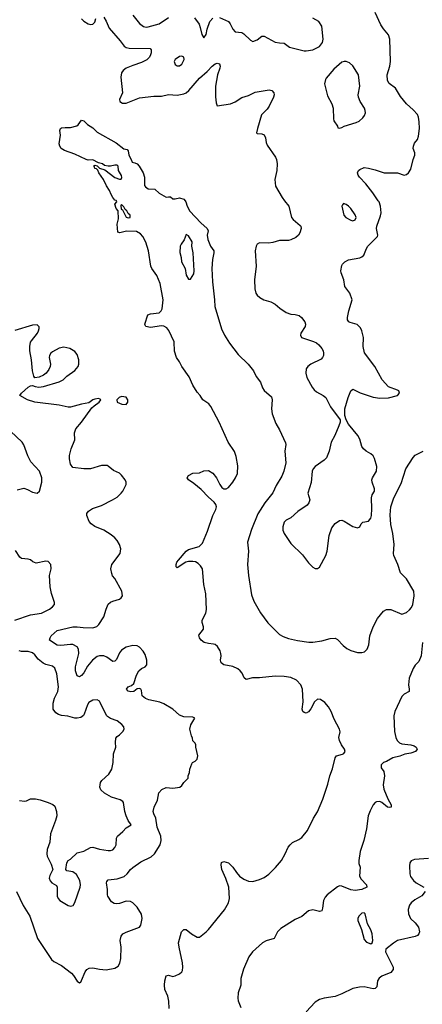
# Model space of a CAD drawing. Header units: inches. Extents: x 1839270 to 1929235, y 762242 to 910350.
# Tile 238 of 256: x 1852374 to 1855993, y 872778 to 881626. Entities that reach past the tile are written whole.
import ezdxf

# ---------------------------------------------------------------- set-up
doc = ezdxf.new("R2010")
doc.units = ezdxf.units.IN
doc.header["$MEASUREMENT"] = 0
doc.layers.add('B8857', color=7, linetype='Continuous')
doc.layers.add('B8858', color=7, linetype='Continuous')

msp = doc.modelspace()

# ---------------------------------------------------------------- linework, layer by layer
at = {"layer": 'B8857', "color": 5}
for points, elevation in [([(1853718.6, 872741.4), (1853714, 872806), (1853704.1, 872850), (1853679.3, 872910), (1853674.6, 872950), (1853677.2, 872990), (1853690, 873034.9), (1853710, 873039.5), (1853750, 873028.2), (1853770, 873032.2), (1853810, 873052.4), (1853830, 873068.2), (1853837.4, 873082.6), (1853840.8, 873110), (1853836.1, 873150), (1853806, 873290), (1853802.7, 873330), (1853827.6, 873430), (1853850, 873448.9), (1853870, 873448.5), (1853918, 873410), (1853970, 873381.6), (1853990, 873381.6), (1854050, 873429.1), (1854070, 873450.2), (1854214.6, 873625.4), (1854251.6, 873690), (1854258.8, 873730), (1854252.4, 873830), (1854227.9, 873907.9), (1854189.9, 873990), (1854183.5, 874030), (1854187.2, 874052.8), (1854210, 874061.7), (1854252, 874050), (1854290, 874010.3), (1854321.5, 873961.5), (1854350, 873928.8), (1854390, 873901.1), (1854430, 873885.3), (1854470, 873882.8), (1854530, 873898.5), (1854570, 873916.6), (1854612.5, 873947.5), (1854672.8, 874007.2), (1854726.4, 874070), (1854761.5, 874130), (1854788.2, 874190), (1854804.2, 874210), (1854827.5, 874232.5), (1854882, 874258), (1854910, 874277.6), (1854959.8, 874340.2), (1855015.2, 874450), (1855051.4, 874508.6), (1855098.8, 874621.2), (1855143.2, 874756.8), (1855160.4, 874830), (1855185.7, 874894.3), (1855208.6, 874991.4), (1855222, 875010), (1855275, 875025), (1855287.3, 875032.7), (1855299.7, 875050), (1855294.8, 875070), (1855266.6, 875110), (1855247.6, 875150), (1855243.7, 875176.3), (1855253.4, 875226.6), (1855249.5, 875250), (1855201.1, 875341.1), (1855173, 875410), (1855149.7, 875450), (1855117.4, 875490), (1855077.8, 875517.8), (1855050, 875519.1), (1855024.4, 875495.6), (1854990, 875432.7), (1854970, 875406.6), (1854950, 875395.1), (1854930, 875399.3), (1854919.3, 875410), (1854912.7, 875430), (1854922.7, 875497.3), (1854916.8, 875610), (1854902, 875650), (1854863.4, 875690), (1854810, 875713.9), (1854750, 875722.3), (1854670, 875725.6), (1854530, 875711.9), (1854468, 875712), (1854410, 875697.7), (1854390.5, 875710.5), (1854372.4, 875752.4), (1854355.1, 875775.1), (1854333.4, 875793.4), (1854290, 875814), (1854209.4, 875830), (1854185.8, 875845.8), (1854178, 875870), (1854184.4, 875910), (1854182.6, 875930), (1854175.4, 875955.4), (1854153, 875993), (1854130, 876009.9), (1854114.9, 876014.9), (1854070, 876019.7), (1854033.1, 876030), (1854005.4, 876050), (1853989.9, 876070), (1853985.4, 876094.6), (1854026.2, 876150), (1854027.4, 876170), (1854015.1, 876210), (1854014.3, 876230), (1854047.6, 876292.4), (1854054.5, 876325.5), (1854046.1, 876466.1), (1854029.8, 876550), (1854015.6, 876690), (1853999.1, 876719.1), (1853979.2, 876739.2), (1853953.1, 876753.1), (1853930, 876758), (1853890, 876758.6), (1853868.7, 876751.3), (1853790, 876699.3), (1853779.3, 876710), (1853778.9, 876730), (1853786.6, 876750), (1853801.4, 876770), (1853870, 876851), (1853890, 876864.6), (1853988.3, 876891.7), (1854018.2, 876921.8), (1854062.6, 877030), (1854110, 877170.7), (1854136.3, 877223.7), (1854141.5, 877250), (1854136.8, 877270), (1854123.1, 877290), (1854070, 877335.8), (1854004.2, 877404.2), (1853938.4, 877458.4), (1853891.8, 877490), (1853878.4, 877510), (1853892.3, 877530), (1853929, 877550), (1853990, 877552.7), (1854030, 877570.7), (1854070, 877574), (1854110, 877550.5), (1854144.4, 877510), (1854171.5, 877450), (1854190, 877423.7), (1854210, 877410.3), (1854230, 877408.9), (1854250, 877421.7), (1854290, 877471.5), (1854315, 877510), (1854331.5, 877548.5), (1854335.8, 877615.8), (1854320, 877700), (1854305.1, 877745.1), (1854247.2, 877830), (1854165.7, 878010), (1854092.9, 878150), (1854072.9, 878172.9), (1854020.6, 878210), (1853996.1, 878250), (1853970, 878280.2), (1853930, 878342.6), (1853896.1, 878416.1), (1853830.6, 878510), (1853811.6, 878551.6), (1853783.6, 878590), (1853766.5, 878646.5), (1853761.5, 878730), (1853714.5, 878834.5), (1853695.8, 878855.8), (1853670, 878870.9), (1853650, 878874.8), (1853550, 878859.4), (1853508.9, 878868.9), (1853501.7, 878881.7), (1853499.6, 878890), (1853526.3, 878973.7), (1853550, 878983.7), (1853628, 878992), (1853646, 879010), (1853653.1, 879026.9), (1853662.2, 879110), (1853635.9, 879255.9), (1853607.1, 879327.1), (1853560.7, 879390), (1853551.8, 879410), (1853531.1, 879550), (1853506.6, 879626.6), (1853479.3, 879679.3), (1853460.7, 879700.7), (1853423.6, 879723.6), (1853332.6, 879727.4), (1853274, 879710), (1853256.4, 879716.4), (1853249.2, 879790), (1853263.1, 879836.9), (1853258, 879910), (1853242, 879930), (1853229, 879970), (1853246, 879990), (1853242.7, 880000)], 580), ([(1853860, 880000), (1853867.2, 879990), (1853879.6, 879950), (1853904.7, 879904.7), (1854000.8, 879800.8), (1854057.6, 879750), (1854068.5, 879730), (1854058, 879690), (1854065.2, 879650), (1854090, 879590.5), (1854118.4, 879550), (1854119.5, 879530), (1854106.3, 879470), (1854099.7, 879390), (1854106.3, 879270), (1854125.4, 879110), (1854128.2, 879050), (1854186.9, 878846.9), (1854216.3, 878790), (1854260.8, 878720.8), (1854336.8, 878616.8), (1854428.1, 878530), (1854475.3, 878470), (1854501, 878421), (1854537.6, 878370), (1854557, 878317), (1854572.8, 878292.8), (1854637.7, 878237.7), (1854643.5, 878210), (1854637.2, 878130), (1854644.6, 878084.6), (1854677.8, 877997.8), (1854710, 877940.7), (1854763.6, 877823.6), (1854766, 877810), (1854757.7, 877750), (1854764.8, 877644.8), (1854749.3, 877570), (1854730, 877525.4), (1854680.5, 877439.5), (1854650, 877375.8), (1854576.9, 877283.1), (1854514.4, 877185.6), (1854456.2, 877043.8), (1854422.7, 876930), (1854429.3, 876850), (1854420.6, 876730), (1854429.3, 876630), (1854457.2, 876457.2), (1854479.5, 876399.5), (1854537, 876297), (1854605, 876205), (1854710, 876101.8), (1854743, 876083), (1854790, 876065.2), (1854870, 876048.2), (1854973.7, 876033.7), (1855010, 876033.7), (1855090, 876044.6), (1855165.2, 876065.2), (1855210, 876067.7), (1855230, 876056.3), (1855282.6, 876002.6), (1855315.8, 875975.8), (1855350, 875958.7), (1855410, 875938.4), (1855450, 875938), (1855474, 875946), (1855497.2, 875970), (1855512, 876008), (1855521.3, 876090), (1855551.1, 876170), (1855590, 876245.3), (1855643, 876310), (1855670, 876324.6), (1855710, 876324.6), (1855810, 876284.2), (1855850, 876299.2), (1855876.9, 876323.1), (1855895.9, 876344.1), (1855908.8, 876370), (1855919, 876450), (1855916.5, 876490), (1855850, 876601.3), (1855795.6, 876655.6), (1855774, 876730), (1855737.2, 876810), (1855733.1, 876830), (1855741.2, 876910), (1855728.1, 877010), (1855709.1, 877090), (1855703, 877177), (1855710, 877247.7), (1855736.8, 877330), (1855801.6, 877458.4), (1855845.6, 877590), (1855910, 877691.5), (1855928.2, 877711.8), (1856002, 877750)], 580), ([(1854754.4, 880000), (1854792, 879950), (1854817.8, 879850), (1854832.8, 879830), (1854896.2, 879776.2), (1854901.3, 879770), (1854904.2, 879750), (1854891.6, 879710), (1854878.7, 879690), (1854855.8, 879670), (1854810, 879646.6), (1854790, 879641.8), (1854710, 879641.6), (1854650, 879623.8), (1854610, 879617.6), (1854530, 879622.6), (1854510, 879609.5), (1854500.3, 879590), (1854490.3, 879550), (1854500.3, 879410), (1854484, 879290), (1854486.8, 879206.8), (1854495.6, 879170), (1854508.9, 879150), (1854531.8, 879130), (1854568.9, 879108.9), (1854630.1, 879090.1), (1854671, 879071), (1854713.3, 879033.3), (1854770, 878993.8), (1854810, 878980.8), (1854850, 878978.3), (1854886.8, 878966.8), (1854906.4, 878950), (1854938, 878910), (1854943.8, 878890), (1854940.4, 878870), (1854902, 878810), (1854898.8, 878790), (1854906.8, 878770), (1855014.5, 878734.5), (1855041.6, 878721.6), (1855063.4, 878703.4), (1855090.2, 878670.2), (1855102, 878650), (1855104.9, 878630), (1855103.9, 878610), (1855095.8, 878590), (1855083.8, 878576.2), (1854989.7, 878530.3), (1854964.7, 878510), (1854950.2, 878490), (1854946.8, 878450), (1854955.8, 878410), (1855003.1, 878323.1), (1855020.4, 878300.4), (1855042.7, 878282.7), (1855103, 878250), (1855124.4, 878230), (1855167.8, 878147.7), (1855256, 878030), (1855256, 878010), (1855243.4, 877976.6), (1855206, 877890), (1855173.7, 877830), (1855155.3, 877750), (1855130.3, 877690), (1855110, 877666.9), (1855030.3, 877610), (1855012.9, 877590), (1855002.8, 877570), (1854994.2, 877465.8), (1854965, 877370), (1854980.7, 877310), (1854974.3, 877285.7), (1854956.5, 877263.5), (1854874.7, 877205.3), (1854810, 877151), (1854770, 877129.7), (1854751.8, 877110), (1854738.7, 877070), (1854739.5, 877039.5), (1854750.4, 877010), (1854810, 876918.8), (1854915.8, 876815.8), (1854970, 876744.4), (1855010, 876706), (1855030, 876693.4), (1855050, 876693.4), (1855070, 876707.7), (1855126, 876810), (1855137.4, 876850), (1855155.3, 876990), (1855180.9, 877059.1), (1855210, 877099.3), (1855250, 877126), (1855270, 877128.2), (1855290, 877120.4), (1855370, 877071.8), (1855410, 877060.3), (1855430, 877068.7), (1855444.9, 877095.1), (1855459.6, 877110), (1855510, 877120.7), (1855530, 877147.2), (1855535.8, 877170), (1855540.4, 877230), (1855536.1, 877330), (1855542.9, 877357.1), (1855562, 877390), (1855564, 877410), (1855541.7, 877470), (1855540.5, 877490), (1855546.6, 877510), (1855581.3, 877570), (1855583.5, 877610), (1855563.5, 877683.5), (1855550, 877706.6), (1855530, 877724.7), (1855487.7, 877747.7), (1855464.7, 877770), (1855450.8, 877790.8), (1855430, 877857.2), (1855412.8, 877890), (1855329, 877990), (1855308.7, 878030), (1855297.2, 878070), (1855297, 878130), (1855325.1, 878230), (1855350, 878291.3), (1855370, 878307.3), (1855433, 878273), (1855550, 878234.3), (1855610, 878224.2), (1855690, 878227.7), (1855770, 878248), (1855789.2, 878270), (1855781.2, 878290), (1855770, 878297), (1855690, 878326.6), (1855631.1, 878391.1), (1855565.1, 878510), (1855474, 878634), (1855462.8, 878690), (1855463.5, 878770), (1855450, 878829.3), (1855438, 878858), (1855408.1, 878888.1), (1855344.8, 878904.8), (1855332, 878912), (1855319.3, 878930), (1855319.4, 878950), (1855333.5, 879010), (1855362, 879110), (1855340.4, 879170), (1855298, 879230), (1855287.6, 879290), (1855263.9, 879350), (1855261, 879370), (1855270, 879418), (1855274.5, 879430), (1855295.1, 879450), (1855330, 879467.4), (1855430, 879485.5), (1855450, 879493.8), (1855468.4, 879510), (1855490.8, 879570), (1855502.7, 879590), (1855590, 879678), (1855594.4, 879690), (1855581.4, 879750), (1855583.4, 879770), (1855617, 879863), (1855622.2, 879890), (1855617.8, 879950), (1855603.9, 879990), (1855597.1, 880000)], 620), ([(1852346.4, 873790), (1852405.5, 873665.5), (1852465.3, 873570), (1852532.8, 873370), (1852634.8, 873214.8), (1852660.5, 873180.5), (1852681.4, 873161.4), (1852750, 873127.7), (1852838.6, 873058.6), (1852857.7, 873037.7), (1852890, 872986), (1852910, 872971.3), (1852922, 872978), (1852930, 872992), (1852962.4, 873070), (1852978.7, 873090), (1852998.2, 873101.8), (1853030, 873105.8), (1853092.5, 873092.5), (1853151.3, 873088.7), (1853230, 873101.1), (1853258.8, 873121.2), (1853273.4, 873146.6), (1853281.6, 873190), (1853286.9, 873290), (1853278.2, 873350), (1853285.1, 873390), (1853302.4, 873410), (1853330, 873425.5), (1853449.5, 873470), (1853462, 873490), (1853475.6, 873550), (1853468.8, 873588.8), (1853429.8, 873650), (1853390.8, 873690), (1853370, 873701.2), (1853330, 873703.5), (1853270, 873683.7), (1853239.8, 873679.8), (1853222.9, 873682.9), (1853200, 873700), (1853165.1, 873750), (1853162, 873762), (1853162.8, 873810), (1853154.2, 873870), (1853157.6, 873882.4), (1853170, 873895.8), (1853250, 873906.7), (1853312.4, 873927.6), (1853339.8, 873950), (1853370, 873988.9), (1853390, 874005.8), (1853461.7, 874058.3), (1853555.8, 874104.2), (1853584.4, 874130), (1853635.1, 874210), (1853646.3, 874250), (1853642.6, 874290), (1853609.8, 874370), (1853599, 874450), (1853579.3, 874490), (1853574.6, 874510), (1853582.7, 874550), (1853611.8, 874611.8), (1853623.2, 874676.8), (1853652.5, 874707.5), (1853690, 874724.7), (1853750, 874720.5), (1853813.2, 874730), (1853830, 874744), (1853849.3, 874770.7), (1853888, 874810), (1853888.7, 874830), (1853900.4, 874859.6), (1853902, 874890), (1853920.4, 874939.6), (1853928, 874952), (1853950, 874962), (1853970, 874982), (1853976, 875010), (1853958, 875090), (1853958, 875110), (1853950, 875126), (1853930, 875146), (1853928, 875170), (1853918, 875190), (1853902, 875250), (1853912.7, 875290), (1853948.7, 875350), (1853930, 875358), (1853850, 875362.7), (1853810, 875377.4), (1853750, 875429.8), (1853670, 875478.9), (1853633.5, 875493.5), (1853534.3, 875514.3), (1853504.7, 875524.7), (1853475.8, 875550), (1853470, 875598), (1853462, 875610), (1853450, 875614.5), (1853430, 875612.7), (1853401, 875590), (1853373.7, 875586.3), (1853350, 875592.3), (1853334.5, 875610), (1853349.6, 875630), (1853378, 875642), (1853398.4, 875661.6), (1853424.6, 875735.4), (1853445.4, 875774.6), (1853470, 875795), (1853501.1, 875810), (1853516.1, 875830), (1853517.4, 875870), (1853502, 875922), (1853485.1, 875950), (1853450, 875987), (1853430, 875998.4), (1853390, 876003.6), (1853330, 875986.3), (1853290, 875959.7), (1853270, 875937.4), (1853242.8, 875877.2), (1853230, 875862.4), (1853210, 875858.9), (1853156.7, 875896.8), (1853130, 875909.8), (1853090, 875909.8), (1853070, 875902.3), (1853029.2, 875870.8), (1852984.6, 875815.4), (1852950, 875758), (1852930, 875733.3), (1852910, 875722), (1852889.8, 875729.8), (1852874.9, 875774.9), (1852876.5, 875810), (1852904.9, 875930), (1852902.6, 875970), (1852890.7, 875990), (1852850, 876009.9), (1852830, 876012.6), (1852742.6, 876002.6), (1852710, 876005.4), (1852642.7, 876050), (1852646.6, 876070), (1852657, 876090), (1852710, 876138), (1852851.1, 876168.9), (1852890, 876170.6), (1852943.8, 876163.8), (1853030, 876161), (1853066.5, 876173.5), (1853085.5, 876190), (1853130, 876259.5), (1853149.9, 876330.1), (1853170, 876372.9), (1853189.2, 876390.8), (1853210, 876401.6), (1853270, 876419.3), (1853284.7, 876430), (1853297.6, 876450), (1853293.1, 876490), (1853230, 876604), (1853209.5, 876629.5), (1853200.9, 876650), (1853194, 876690), (1853202.2, 876730), (1853276.3, 876830), (1853283.5, 876870), (1853269.7, 876910), (1853250, 876945.1), (1853230, 876969.6), (1853196.4, 876996.4), (1853130, 877037.7), (1853050, 877071.3), (1853014.9, 877094.9), (1852996.9, 877116.9), (1852976.3, 877170), (1852978.3, 877190), (1852991.7, 877208.3), (1853027.7, 877232.3), (1853110, 877260.1), (1853208.6, 877310), (1853250, 877336), (1853285.6, 877370), (1853299.8, 877390), (1853329.7, 877450), (1853329.7, 877470), (1853322, 877490), (1853290, 877533.6), (1853270, 877549.6), (1853216.2, 877576.2), (1853170, 877615.1), (1853159.1, 877619.1), (1853110, 877620.7), (1853010, 877589.6), (1852950, 877589.4), (1852850, 877602.7), (1852831.7, 877631.7), (1852820.8, 877680.8), (1852821.6, 877710), (1852837.6, 877770), (1852868.2, 877850), (1852867.8, 877912.2), (1852877.6, 877950), (1852930, 878010.4), (1853022, 878138), (1853042.3, 878157.7), (1853089.2, 878190), (1853102, 878210), (1853097.2, 878217.2), (1853083.1, 878223.1), (1853050, 878217.6), (1853030, 878209.4), (1852995.4, 878184.6), (1852930, 878172.5), (1852830, 878145.3), (1852810, 878144.1), (1852730, 878161.6), (1852510, 878187.7), (1852442.7, 878210), (1852374, 878250), (1852389, 878270), (1852450, 878324.9), (1852470, 878337.3), (1852490, 878338.8), (1852512, 878330), (1852545.1, 878325.1), (1852588, 878330), (1852730, 878372.7), (1852766, 878390), (1852797.2, 878422.7), (1852870, 878473.4), (1852899.2, 878510), (1852905.7, 878530), (1852904.7, 878570), (1852890, 878617.2), (1852870, 878644.5), (1852825.2, 878670), (1852770, 878683.5), (1852730, 878673.7), (1852670, 878643), (1852654.4, 878630), (1852642.6, 878610), (1852639.5, 878590), (1852650.4, 878530), (1852648, 878510), (1852637, 878483), (1852610.7, 878450), (1852588.6, 878431.4), (1852550, 878414.5), (1852510, 878408.7), (1852502, 878422), (1852488.4, 878470), (1852480.4, 878570), (1852464.4, 878650), (1852463.8, 878690), (1852471.6, 878728.4), (1852478.5, 878741.5), (1852533.5, 878810), (1852543.5, 878830), (1852549.6, 878850), (1852547.5, 878867.5), (1852530, 878884.5), (1852490, 878881.3), (1852330, 878834)], 620), ([(1852350, 877402), (1852410, 877417.4), (1852445.4, 877405.4), (1852490, 877380.3), (1852530, 877370.7), (1852551.8, 877390), (1852571.6, 877470), (1852571.8, 877510), (1852552.3, 877570), (1852474, 877654), (1852446.6, 877706.6), (1852410, 877805.2), (1852395.1, 877830), (1852290, 877927.3)], 640), ([(1852330, 876230.7), (1852470, 876277.1), (1852570, 876292.7), (1852641.2, 876330), (1852669.2, 876350), (1852685.2, 876370), (1852686.6, 876390), (1852659.6, 876470), (1852647.8, 876530), (1852642, 876630), (1852655.8, 876690), (1852654.7, 876730), (1852630, 876756.9), (1852610, 876759.7), (1852522.7, 876742.7), (1852493, 876753), (1852470, 876771.8), (1852450, 876778.4), (1852390, 876782.9), (1852375.2, 876795.2), (1852336.5, 876856.5)], 640), ([(1852371.3, 874610), (1852416.6, 874603.4), (1852434.1, 874605.9), (1852470, 874624), (1852516.6, 874623.4), (1852556.3, 874616.3), (1852630.8, 874590), (1852673.1, 874573.1), (1852690, 874558.8), (1852706, 874510), (1852706.7, 874470), (1852697, 874430), (1852650.4, 874310), (1852645.2, 874234.8), (1852620.5, 874170), (1852616.3, 874130), (1852620.7, 874110), (1852658, 874038), (1852671, 873990), (1852643.7, 873936.3), (1852639.3, 873910), (1852647.2, 873887.2), (1852662.8, 873870), (1852705.4, 873845.4), (1852712, 873830), (1852711, 873750), (1852718.8, 873730), (1852736, 873710), (1852810, 873664.4), (1852830, 873659.3), (1852854, 873666), (1852870, 873692), (1852916.9, 873830), (1852920.5, 873850), (1852915.1, 873890), (1852885.4, 873945.4), (1852850, 873969.3), (1852796.4, 873976.4), (1852788.7, 873988.7), (1852797.2, 874050), (1852809.2, 874070.8), (1852830, 874082.8), (1852890, 874138.8), (1852950, 874154.8), (1853010, 874188), (1853030, 874190.4), (1853090, 874172.2), (1853170, 874160.5), (1853190, 874159.1), (1853210, 874164.9), (1853230, 874186), (1853240.9, 874210), (1853244.5, 874270), (1853252.7, 874290), (1853300.9, 874330), (1853330, 874364), (1853375.3, 874390), (1853350, 874428.7), (1853332.3, 874470), (1853318, 874510), (1853305.6, 874590), (1853299.7, 874599.7), (1853276.2, 874616.2), (1853198.7, 874638.7), (1853135.2, 874675.2), (1853104.2, 874704.2), (1853093.6, 874730), (1853100.5, 874770), (1853113, 874790), (1853174.6, 874845.4), (1853202.6, 874890), (1853215.1, 874950), (1853218, 875030), (1853239, 875090), (1853234, 875130), (1853239, 875170), (1853250, 875184.7), (1853270, 875198), (1853302, 875230), (1853314, 875250), (1853308.7, 875270), (1853292.9, 875292.9), (1853250, 875324), (1853190, 875346), (1853162.9, 875362.9), (1853153.8, 875373.8), (1853098, 875490), (1853090, 875501.2), (1853070, 875512.7), (1853030, 875509.6), (1852995.5, 875490), (1852984.2, 875470), (1852954, 875386), (1852946.4, 875373.6), (1852924.1, 875355.9), (1852891.9, 875348.1), (1852870, 875349.7), (1852806, 875366), (1852750, 875374.5), (1852723.2, 875383.2), (1852698.3, 875398.3), (1852675.3, 875430), (1852674.9, 875485.1), (1852685.7, 875530), (1852716.4, 875590), (1852722.7, 875630), (1852708.8, 875748.8), (1852690, 875799.3), (1852670, 875816.2), (1852610, 875831.1), (1852584.1, 875844.1), (1852539.6, 875879.6), (1852510, 875919.7), (1852490, 875936.4), (1852450, 875949.8), (1852390, 875949.8), (1852370, 875955.8)], 640), ([(1855996.2, 876030), (1855984.2, 875910), (1855961.1, 875858.9), (1855930, 875825.9), (1855910, 875795), (1855876.1, 875710), (1855867.9, 875650), (1855875.7, 875610), (1855873.6, 875590), (1855830, 875563.6), (1855810, 875545.2), (1855744.7, 875410), (1855738, 875370), (1855744.5, 875230), (1855755.2, 875175.2), (1855766.7, 875150), (1855788.7, 875128.7), (1855810, 875118.6), (1855890.2, 875110.2), (1855920.9, 875100.9), (1855939.1, 875090), (1855945.5, 875070), (1855930.5, 875050), (1855890, 875034), (1855835.5, 875024.5), (1855792.3, 875007.7), (1855728.6, 874991.4), (1855670, 874958.4), (1855643.1, 874950), (1855623.7, 874930), (1855624.3, 874904.3), (1855645.8, 874870), (1855653.7, 874830), (1855641.1, 874750), (1855646.4, 874710), (1855683.3, 874623.3), (1855714.4, 874570), (1855714.4, 874550), (1855694.1, 874545.9), (1855678.7, 874550), (1855630.5, 874590.5), (1855610, 874599.5), (1855581.6, 874598.4), (1855568.1, 874591.9), (1855550, 874569.8), (1855523.2, 874516.8), (1855507.2, 874472.8), (1855490, 874355.1), (1855466.7, 874250), (1855433.9, 874150), (1855421.4, 874070), (1855423.9, 874043.9), (1855434.4, 874010), (1855427.6, 873930), (1855442.6, 873902.6), (1855490.3, 873850), (1855494.4, 873830), (1855448.2, 873810), (1855390, 873800.8), (1855350, 873807.5), (1855270, 873839.9), (1855250, 873841.3), (1855230, 873834), (1855138.3, 873761.7), (1855118.8, 873741.2), (1855104.3, 873710), (1855097, 873643), (1855090, 873618), (1855070, 873612.3), (1855010, 873626.3), (1854970, 873618.9), (1854910, 873567.8), (1854850, 873541.3), (1854721.3, 873458.7), (1854690.2, 873430), (1854660.5, 873370), (1854590, 873347.4), (1854556, 873330), (1854465.8, 873250), (1854434.7, 873205.3), (1854385.9, 873094.1), (1854362.3, 873010), (1854360.2, 872950), (1854338.6, 872881.4), (1854333.9, 872833.9), (1854338.5, 872810), (1854362, 872750)], 580), ([(1856050, 874087.5), (1855922.2, 874077.8), (1855892.4, 874067.6), (1855879.5, 874050), (1855876.5, 874023.5), (1855881, 873950), (1855887.3, 873927.3), (1855913.5, 873890), (1855938.4, 873870), (1856005.6, 873830)], 620), ([(1856019, 873790), (1855990, 873752.1), (1855924.4, 873715.6), (1855893.4, 873690), (1855878.2, 873670), (1855864.7, 873630), (1855869.3, 873590), (1855886.7, 873550), (1855930, 873509.1), (1855958.2, 873470), (1855968, 873430), (1855962.3, 873410), (1855950, 873395.8), (1855930, 873385.6), (1855770, 873349.7), (1855732.6, 873327.4), (1855666.6, 873273.4), (1855662, 873250), (1855724.8, 873124.8), (1855730.4, 873110), (1855730.3, 873090), (1855710, 873064.2), (1855630.3, 873029.7), (1855606.3, 873013.7), (1855590.4, 872990), (1855584.4, 872935.6), (1855570, 872919.5), (1855550, 872918), (1855470, 872934), (1855427.9, 872932.1), (1855370, 872918.3), (1855270, 872871.2), (1855210, 872848.4), (1855110, 872832.1), (1855070, 872821.1), (1855030, 872795.6), (1854949.2, 872710.8)], 620)]:
    msp.add_lwpolyline(points, dxfattribs=dict(at, elevation=elevation))
for points, elevation in [([(1853290, 879966), (1853282, 879958), (1853284.7, 879924.7), (1853298, 879918), (1853330, 879852), (1853350, 879846), (1853366, 879850), (1853366, 879870), (1853350, 879886), (1853338, 879910), (1853322, 879922), (1853310, 879946)], 580), ([(1855286, 879974), (1855276, 879964), (1855271, 879950), (1855288.3, 879868.3), (1855306, 879850), (1855350, 879824.9), (1855370, 879819.1), (1855390, 879827.3), (1855397, 879850), (1855390, 879873.2), (1855350, 879929), (1855330, 879949.2), (1855310, 879965.2)], 640), ([(1853870, 879695.3), (1853853, 879647), (1853826, 879610), (1853817.1, 879590), (1853813.4, 879533.4), (1853824, 879490), (1853827.7, 879450), (1853861, 879390), (1853871.3, 879330), (1853890, 879294), (1853910, 879294), (1853938.4, 879341.6), (1853942, 879370), (1853932.5, 879530), (1853922, 879590), (1853923, 879630), (1853890, 879685.2)], 580), ([(1853290, 878239.6), (1853266.8, 878230), (1853246, 878210), (1853250.8, 878190), (1853270, 878179.3), (1853292, 878170), (1853330, 878168.7), (1853345.1, 878190), (1853345.1, 878210), (1853330, 878233.6)], 620), ([(1855470, 873600.7), (1855450, 873596.3), (1855421.3, 873570), (1855412.4, 873550), (1855414, 873530), (1855447.9, 873450), (1855470, 873359.1), (1855490, 873337), (1855530, 873322), (1855541.2, 873330), (1855547.3, 873350), (1855543.1, 873410), (1855530, 873446), (1855500.6, 873500.6), (1855480.7, 873590)], 620)]:
    msp.add_lwpolyline(points, close=True, dxfattribs=dict(at, elevation=elevation))
at = {"layer": 'B8858', "color": 5}
for points, elevation in [([(1852930, 881633.4), (1852950, 881612.7), (1852990, 881588.4), (1853010, 881584.4), (1853030, 881586.7), (1853050, 881604), (1853058.6, 881638.6)], 620), ([(1853130, 881648.8), (1853150, 881614), (1853177.3, 881550), (1853276.9, 881436.9), (1853312, 881390), (1853330, 881377.3), (1853358, 881370), (1853547.3, 881367.3), (1853555.8, 881355.8), (1853555.8, 881330), (1853550.3, 881310), (1853539.5, 881290), (1853515.5, 881264.5), (1853470, 881240.3), (1853390, 881215.3), (1853329.4, 881190.6), (1853303.1, 881170), (1853290.3, 881150), (1853283.1, 881110), (1853297, 880970), (1853270.5, 880910), (1853274, 880890), (1853297.6, 880877.6), (1853330, 880877.6), (1853450, 880925.2), (1853578.2, 880938.2), (1853650, 880940.3), (1853710, 880954.6), (1853790, 880949.2), (1853850, 880960.2), (1853870, 880969.3), (1853895.5, 880990), (1853990, 881101.1), (1854058.4, 881161.6), (1854103.5, 881210), (1854130, 881228.9), (1854150, 881237), (1854170, 881230.6), (1854175.8, 881210), (1854173.4, 881190), (1854152.4, 881130), (1854134.2, 881030), (1854133.3, 880933.3), (1854139.9, 880879.9), (1854150, 880851.3), (1854270, 880870.4), (1854310, 880888.9), (1854370, 880927.6), (1854430, 880944.7), (1854490, 880976.2), (1854615.9, 880995.9), (1854640.7, 880990), (1854658, 880970), (1854660.5, 880950), (1854654.9, 880930), (1854615.3, 880850), (1854597.2, 880822.8), (1854548.8, 880770), (1854510.5, 880650), (1854502.8, 880610), (1854510, 880602.8), (1854550, 880600.7), (1854572.4, 880592.4), (1854584.9, 880564.9), (1854590, 880522), (1854598.3, 880498.3), (1854673.8, 880390), (1854681.8, 880370), (1854687.2, 880330), (1854683.9, 880270), (1854667.9, 880190), (1854674, 880130), (1854731.8, 880030), (1854754.4, 880000)], 620), ([(1853390, 881666.7), (1853451.4, 881591.4), (1853486.6, 881566.6), (1853510, 881560.6), (1853530, 881561.7), (1853627.6, 881590), (1853710, 881646.9)], 640), ([(1853944.7, 881644.7), (1853986.7, 881586.7), (1853997.5, 881557.5), (1854010, 881492), (1854030, 881462), (1854050, 881494), (1854059.5, 881540.5), (1854082.9, 881610), (1854110, 881640.4)], 640), ([(1854170, 881647.2), (1854250.2, 881610.2), (1854265.3, 881590), (1854290, 881540.7), (1854310, 881518.8), (1854370, 881510.7), (1854390, 881500.7), (1854450, 881441), (1854470, 881431), (1854510, 881446.8), (1854550, 881478), (1854570, 881478), (1854670, 881426), (1854710, 881417.3), (1854750, 881416), (1854800.5, 881380.5), (1854930, 881346.8), (1854950, 881346.8), (1855010, 881354.8), (1855070, 881386.8), (1855097, 881423), (1855102.7, 881450), (1855089.4, 881569.4), (1855062, 881610), (1855010, 881639)], 640), ([(1855597.1, 880000), (1855549.8, 880070), (1855485.8, 880150), (1855429.8, 880210), (1855416.4, 880230), (1855411.5, 880250), (1855418.4, 880270), (1855430, 880281.6), (1855470, 880297.6), (1855510, 880292.9), (1855570, 880277.3), (1855650, 880249.1), (1855770, 880250.4), (1855830, 880228), (1855850, 880234.8), (1855869, 880250), (1855890, 880282), (1855909.4, 880370), (1855924.5, 880410), (1855924.5, 880430), (1855912.3, 880470), (1855912.7, 880490), (1855923.3, 880516.7), (1855950, 880551), (1855960.1, 880579.9), (1855967.8, 880650), (1855965.8, 880710), (1855959.8, 880750), (1855950, 880773), (1855910, 880816.9), (1855849.5, 880870), (1855797.3, 880937.3), (1855753.1, 881010), (1855694.1, 881054.1), (1855680.2, 881080.2), (1855676.5, 881130), (1855701.2, 881210), (1855706, 881250), (1855700.3, 881450), (1855689.8, 881490), (1855643.9, 881543.9), (1855619.8, 881579.8), (1855569.9, 881690)], 620), ([(1853242.7, 880000), (1853242, 880002), (1853230, 880006), (1853210, 880028), (1853194.6, 880054.6), (1853182, 880090), (1853152.9, 880132.9), (1853126.6, 880190), (1853086.6, 880250), (1853075.3, 880275.3), (1853065.6, 880285.6), (1853049.3, 880290), (1853045.2, 880305.2), (1853038, 880310), (1853050, 880318), (1853070, 880312), (1853090, 880292), (1853138, 880278), (1853227.9, 880207.9), (1853270, 880192), (1853287.3, 880192.7), (1853292.5, 880207.5), (1853290, 880226), (1853262, 880270), (1853258, 880310), (1853250, 880318), (1853230, 880319), (1853190, 880309.2), (1853168.9, 880308.9), (1853137.2, 880317.2), (1853118, 880330), (1853081.2, 880341.2), (1853030, 880368), (1852990, 880364), (1852970, 880369.3), (1852870, 880418.7), (1852775.1, 880450), (1852746.9, 880470), (1852733.7, 880490), (1852729.6, 880510.4), (1852739.3, 880590), (1852735.3, 880630), (1852742, 880650), (1852750, 880654.8), (1852781.5, 880658.5), (1852830, 880657.3), (1852886.8, 880673.2), (1852898.9, 880681.1), (1852930, 880722.8), (1852950, 880717.3), (1852983.4, 880683.4), (1853030, 880656), (1853070, 880614.8), (1853239.6, 880519.6), (1853310, 880465.5), (1853339.1, 880459.1), (1853347.7, 880447.7), (1853354.9, 880410), (1853377.3, 880370), (1853385.4, 880345.4), (1853410, 880340.5), (1853430.3, 880330.3), (1853448.4, 880310), (1853484, 880250), (1853494.8, 880210), (1853496.9, 880136.9), (1853503.5, 880123.5), (1853527.7, 880107.7), (1853590, 880102), (1853627.7, 880067.7), (1853690, 880030.8), (1853710, 880036), (1853730, 880034.8), (1853750, 880018), (1853770, 880016), (1853810, 880024.9), (1853850, 880013.7), (1853860, 880000)], 580)]:
    msp.add_lwpolyline(points, dxfattribs=dict(at, elevation=elevation))
at = {"layer": 'B8858', "color": 5, "elevation": 640}
for points in [[(1853830, 881299.3), (1853810, 881295.1), (1853770, 881268.7), (1853763, 881250), (1853770, 881222.8), (1853790, 881210.8), (1853809.1, 881210.9), (1853830, 881226), (1853852.7, 881270), (1853848.7, 881290)], [(1855290, 881252), (1855270, 881243.7), (1855198.3, 881181.7), (1855130, 881100.9), (1855123.1, 881090), (1855114, 881050), (1855142, 880942), (1855180.7, 880870), (1855192.5, 880832.5), (1855194.4, 880734.4), (1855198.8, 880718.8), (1855232, 880670), (1855234, 880654), (1855250, 880652), (1855270, 880658), (1855289.3, 880670.7), (1855398, 880702), (1855425.4, 880714.6), (1855457, 880743), (1855473.3, 880766.7), (1855481.1, 880790), (1855480.4, 880810), (1855472.8, 880830), (1855433.3, 880890), (1855418.4, 880930), (1855416.2, 880950), (1855432, 881030), (1855419.5, 881130), (1855370, 881212.7), (1855339.7, 881239.7), (1855310, 881251.8)]]:
    msp.add_lwpolyline(points, close=True, dxfattribs=at)

doc.saveas('drawing.dxf')
